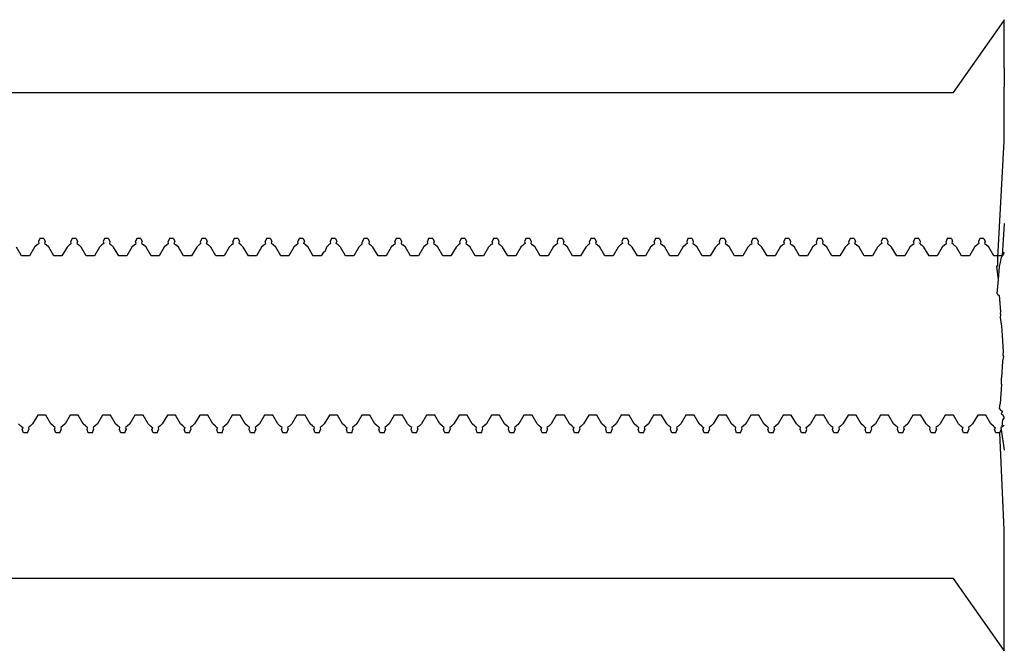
# Model space of a CAD drawing. Extents: x -1073 to 1127, y -1646 to 1793.
# Tile 37 of 39: x 58 to 88, y 1583 to 1603. Entities that reach past the tile are written whole.
import ezdxf

# ---------------------------------------------------------------- set-up
doc = ezdxf.new("R2010")
doc.units = 0
doc.layers.get('0').update_dxf_attribs({"linetype": 'CONTINUOUS'})

msp = doc.modelspace()

# ---------------------------------------------------------------- linework, layer by layer
for p, q in [((86.525, 1600.536), (88.086, 1602.763)), ((88.086, 1602.763), (88.103, 1602.787)), ((88.086, 1601.286), (88.086, 1602.763)), ((88.086, 1601.286), (88.086, 1600.718)), ((27.336, 1600.536), (86.525, 1600.536)), ((88.086, 1600.591), (88.086, 1600.718)), ((88.086, 1600.454), (88.086, 1600.591)), ((88.086, 1600.185), (88.086, 1600.454)), ((88.086, 1599.964), (88.086, 1600.185)), ((88.086, 1599.466), (88.086, 1599.964)), ((88.086, 1599.146), (88.086, 1599.466)), ((87.899, 1595.447), (88.086, 1599.036)), ((88.086, 1599.036), (88.086, 1599.146)), ((88.086, 1596.498), (88.024, 1595.495)), ((58.336, 1596.036), (58.297, 1595.937)), ((58.297, 1595.937), (58.312, 1595.881)), ((58.461, 1596.036), (58.336, 1596.036)), ((58.461, 1596.036), (58.501, 1595.937)), ((58.501, 1595.937), (58.486, 1595.881)), ((59.336, 1596.036), (59.297, 1595.937)), ((59.312, 1595.881), (59.297, 1595.937)), ((59.461, 1596.036), (59.336, 1596.036)), ((59.461, 1596.036), (59.501, 1595.937)), ((59.501, 1595.937), (59.486, 1595.881)), ((60.336, 1596.036), (60.297, 1595.937)), ((60.297, 1595.937), (60.312, 1595.881)), ((60.461, 1596.036), (60.336, 1596.036)), ((60.461, 1596.036), (60.501, 1595.937)), ((60.501, 1595.937), (60.486, 1595.881)), ((61.336, 1596.036), (61.297, 1595.937)), ((61.312, 1595.881), (61.297, 1595.937)), ((61.461, 1596.036), (61.336, 1596.036)), ((61.461, 1596.036), (61.501, 1595.937)), ((61.486, 1595.881), (61.501, 1595.937)), ((62.336, 1596.036), (62.297, 1595.937)), ((62.312, 1595.881), (62.297, 1595.937)), ((62.461, 1596.036), (62.336, 1596.036)), ((62.461, 1596.036), (62.501, 1595.937)), ((62.486, 1595.881), (62.501, 1595.937)), ((63.336, 1596.036), (63.297, 1595.937)), ((63.312, 1595.881), (63.297, 1595.937)), ((63.461, 1596.036), (63.336, 1596.036)), ((63.461, 1596.036), (63.501, 1595.937)), ((63.486, 1595.881), (63.501, 1595.937)), ((64.336, 1596.036), (64.297, 1595.937)), ((64.312, 1595.881), (64.297, 1595.937)), ((64.461, 1596.036), (64.336, 1596.036)), ((64.461, 1596.036), (64.501, 1595.937)), ((64.486, 1595.881), (64.501, 1595.937)), ((65.336, 1596.036), (65.297, 1595.937)), ((65.312, 1595.881), (65.297, 1595.937)), ((65.461, 1596.036), (65.336, 1596.036)), ((65.461, 1596.036), (65.501, 1595.937)), ((65.486, 1595.881), (65.501, 1595.937)), ((66.336, 1596.036), (66.297, 1595.937)), ((66.312, 1595.881), (66.297, 1595.937)), ((66.461, 1596.036), (66.336, 1596.036)), ((66.461, 1596.036), (66.501, 1595.937)), ((66.486, 1595.881), (66.501, 1595.937)), ((67.336, 1596.036), (67.297, 1595.937)), ((67.297, 1595.937), (67.312, 1595.881)), ((67.461, 1596.036), (67.336, 1596.036)), ((67.461, 1596.036), (67.501, 1595.937)), ((67.486, 1595.881), (67.501, 1595.937)), ((68.297, 1595.937), (68.28, 1595.913)), ((68.336, 1596.036), (68.297, 1595.937)), ((68.461, 1596.036), (68.336, 1596.036)), ((68.461, 1596.036), (68.501, 1595.937)), ((68.501, 1595.937), (68.486, 1595.881)), ((69.336, 1596.036), (69.297, 1595.937)), ((69.312, 1595.881), (69.297, 1595.937)), ((69.461, 1596.036), (69.336, 1596.036)), ((69.461, 1596.036), (69.501, 1595.937)), ((69.501, 1595.937), (69.486, 1595.881)), ((70.336, 1596.036), (70.297, 1595.937)), ((70.312, 1595.881), (70.297, 1595.937)), ((70.461, 1596.036), (70.336, 1596.036)), ((70.461, 1596.036), (70.501, 1595.937)), ((70.501, 1595.937), (70.486, 1595.881)), ((71.336, 1596.036), (71.297, 1595.937)), ((71.312, 1595.881), (71.297, 1595.937)), ((71.461, 1596.036), (71.336, 1596.036)), ((71.461, 1596.036), (71.501, 1595.937)), ((71.501, 1595.937), (71.486, 1595.881)), ((72.336, 1596.036), (72.297, 1595.937)), ((72.312, 1595.881), (72.297, 1595.937)), ((72.461, 1596.036), (72.336, 1596.036)), ((72.461, 1596.036), (72.501, 1595.937)), ((72.501, 1595.937), (72.486, 1595.881)), ((73.336, 1596.036), (73.297, 1595.937)), ((73.297, 1595.937), (73.312, 1595.881)), ((73.461, 1596.036), (73.336, 1596.036)), ((73.461, 1596.036), (73.501, 1595.937)), ((73.501, 1595.937), (73.486, 1595.881)), ((74.336, 1596.036), (74.297, 1595.937)), ((74.297, 1595.937), (74.312, 1595.881)), ((74.461, 1596.036), (74.336, 1596.036)), ((74.461, 1596.036), (74.501, 1595.937)), ((74.501, 1595.937), (74.486, 1595.881)), ((75.336, 1596.036), (75.297, 1595.937)), ((75.312, 1595.881), (75.297, 1595.937)), ((75.461, 1596.036), (75.336, 1596.036)), ((75.461, 1596.036), (75.501, 1595.937)), ((75.501, 1595.937), (75.486, 1595.881)), ((76.336, 1596.036), (76.297, 1595.937)), ((76.297, 1595.937), (76.312, 1595.881)), ((76.461, 1596.036), (76.336, 1596.036)), ((76.461, 1596.036), (76.501, 1595.937)), ((76.501, 1595.937), (76.486, 1595.881)), ((77.336, 1596.036), (77.297, 1595.937)), ((77.312, 1595.881), (77.297, 1595.937)), ((77.461, 1596.036), (77.336, 1596.036)), ((77.461, 1596.036), (77.501, 1595.937)), ((77.501, 1595.937), (77.486, 1595.881)), ((78.336, 1596.036), (78.297, 1595.937)), ((78.297, 1595.937), (78.312, 1595.881)), ((78.461, 1596.036), (78.336, 1596.036)), ((78.461, 1596.036), (78.501, 1595.937)), ((78.501, 1595.937), (78.486, 1595.881)), ((79.336, 1596.036), (79.297, 1595.937)), ((79.297, 1595.937), (79.312, 1595.881)), ((79.461, 1596.036), (79.336, 1596.036)), ((79.461, 1596.036), (79.501, 1595.937)), ((79.501, 1595.937), (79.486, 1595.881)), ((80.336, 1596.036), (80.297, 1595.937)), ((80.312, 1595.881), (80.297, 1595.937)), ((80.461, 1596.036), (80.336, 1596.036)), ((80.461, 1596.036), (80.501, 1595.937)), ((80.501, 1595.937), (80.486, 1595.881)), ((81.336, 1596.036), (81.297, 1595.937)), ((81.312, 1595.881), (81.297, 1595.937)), ((81.461, 1596.036), (81.336, 1596.036)), ((81.461, 1596.036), (81.501, 1595.937)), ((81.501, 1595.937), (81.486, 1595.881)), ((82.336, 1596.036), (82.297, 1595.937)), ((82.312, 1595.881), (82.297, 1595.937)), ((82.461, 1596.036), (82.336, 1596.036)), ((82.461, 1596.036), (82.501, 1595.937)), ((82.501, 1595.937), (82.486, 1595.881)), ((83.336, 1596.036), (83.297, 1595.937)), ((83.312, 1595.881), (83.297, 1595.937)), ((83.461, 1596.036), (83.336, 1596.036)), ((83.461, 1596.036), (83.501, 1595.937)), ((83.486, 1595.881), (83.501, 1595.937)), ((84.336, 1596.036), (84.297, 1595.937)), ((84.297, 1595.937), (84.312, 1595.881)), ((84.461, 1596.036), (84.336, 1596.036)), ((84.461, 1596.036), (84.501, 1595.937)), ((84.501, 1595.937), (84.486, 1595.881)), ((85.336, 1596.036), (85.297, 1595.937)), ((85.312, 1595.881), (85.297, 1595.937)), ((85.461, 1596.036), (85.336, 1596.036)), ((85.461, 1596.036), (85.501, 1595.937)), ((85.501, 1595.937), (85.486, 1595.881)), ((86.336, 1596.036), (86.297, 1595.937)), ((86.312, 1595.881), (86.297, 1595.937)), ((86.461, 1596.036), (86.336, 1596.036)), ((86.461, 1596.036), (86.501, 1595.937)), ((86.486, 1595.881), (86.501, 1595.937)), ((87.336, 1596.036), (87.297, 1595.937)), ((87.297, 1595.937), (87.312, 1595.881)), ((87.461, 1596.036), (87.336, 1596.036)), ((87.461, 1596.036), (87.501, 1595.937)), ((87.501, 1595.937), (87.486, 1595.881)), ((57.774, 1595.495), (57.617, 1595.766)), ((58.18, 1595.766), (58.024, 1595.495)), ((58.258, 1595.834), (58.18, 1595.766)), ((58.285, 1595.858), (58.258, 1595.834)), ((58.312, 1595.881), (58.285, 1595.858)), ((58.486, 1595.881), (58.512, 1595.858)), ((58.512, 1595.858), (58.539, 1595.834)), ((58.617, 1595.766), (58.539, 1595.834)), ((58.774, 1595.495), (58.617, 1595.766)), ((59.18, 1595.766), (59.024, 1595.495)), ((59.258, 1595.834), (59.18, 1595.766)), ((59.285, 1595.858), (59.258, 1595.834)), ((59.285, 1595.858), (59.312, 1595.881)), ((59.486, 1595.881), (59.512, 1595.858)), ((59.512, 1595.858), (59.539, 1595.834)), ((59.617, 1595.766), (59.539, 1595.834)), ((59.774, 1595.495), (59.617, 1595.766)), ((60.18, 1595.766), (60.024, 1595.495)), ((60.258, 1595.834), (60.18, 1595.766)), ((60.285, 1595.858), (60.258, 1595.834)), ((60.312, 1595.881), (60.285, 1595.858)), ((60.486, 1595.881), (60.512, 1595.858)), ((60.512, 1595.858), (60.539, 1595.834)), ((60.617, 1595.766), (60.539, 1595.834)), ((60.774, 1595.495), (60.617, 1595.766)), ((61.18, 1595.766), (61.024, 1595.495)), ((61.258, 1595.834), (61.18, 1595.766)), ((61.285, 1595.858), (61.258, 1595.834)), ((61.285, 1595.858), (61.312, 1595.881)), ((61.486, 1595.881), (61.539, 1595.834)), ((61.617, 1595.766), (61.539, 1595.834)), ((61.774, 1595.495), (61.617, 1595.766)), ((62.18, 1595.766), (62.024, 1595.495)), ((62.258, 1595.834), (62.18, 1595.766)), ((62.285, 1595.858), (62.258, 1595.834)), ((62.285, 1595.858), (62.312, 1595.881)), ((62.486, 1595.881), (62.539, 1595.834)), ((62.617, 1595.766), (62.539, 1595.834)), ((62.774, 1595.495), (62.617, 1595.766)), ((63.18, 1595.766), (63.024, 1595.495)), ((63.258, 1595.834), (63.18, 1595.766)), ((63.285, 1595.858), (63.258, 1595.834)), ((63.285, 1595.858), (63.312, 1595.881)), ((63.486, 1595.881), (63.539, 1595.834)), ((63.617, 1595.766), (63.539, 1595.834)), ((63.774, 1595.495), (63.617, 1595.766)), ((64.18, 1595.766), (64.024, 1595.495)), ((64.258, 1595.834), (64.18, 1595.766)), ((64.285, 1595.858), (64.258, 1595.834)), ((64.285, 1595.858), (64.312, 1595.881)), ((64.539, 1595.834), (64.486, 1595.881)), ((64.617, 1595.766), (64.539, 1595.834)), ((64.774, 1595.495), (64.617, 1595.766)), ((65.18, 1595.766), (65.024, 1595.495)), ((65.258, 1595.834), (65.18, 1595.766)), ((65.285, 1595.858), (65.258, 1595.834)), ((65.285, 1595.858), (65.312, 1595.881)), ((65.539, 1595.834), (65.486, 1595.881)), ((65.617, 1595.766), (65.539, 1595.834)), ((65.774, 1595.495), (65.617, 1595.766)), ((66.18, 1595.766), (66.024, 1595.495)), ((66.258, 1595.834), (66.18, 1595.766)), ((66.285, 1595.858), (66.258, 1595.834)), ((66.285, 1595.858), (66.312, 1595.881)), ((66.512, 1595.858), (66.486, 1595.881)), ((66.539, 1595.834), (66.512, 1595.858)), ((66.617, 1595.766), (66.539, 1595.834)), ((66.751, 1595.525), (66.617, 1595.766)), ((67.132, 1595.622), (67.095, 1595.612)), ((67.18, 1595.766), (67.132, 1595.622)), ((67.258, 1595.834), (67.18, 1595.766)), ((67.285, 1595.858), (67.258, 1595.834)), ((67.312, 1595.881), (67.285, 1595.858)), ((67.539, 1595.834), (67.486, 1595.881)), ((67.617, 1595.766), (67.539, 1595.834)), ((67.774, 1595.495), (67.617, 1595.766)), ((68.18, 1595.766), (68.024, 1595.495)), ((68.258, 1595.834), (68.18, 1595.766)), ((68.285, 1595.858), (68.258, 1595.834)), ((68.285, 1595.858), (68.28, 1595.913)), ((68.486, 1595.881), (68.512, 1595.858)), ((68.512, 1595.858), (68.539, 1595.834)), ((68.617, 1595.766), (68.539, 1595.834)), ((68.774, 1595.495), (68.617, 1595.766)), ((69.18, 1595.766), (69.024, 1595.495)), ((69.258, 1595.834), (69.18, 1595.766)), ((69.285, 1595.858), (69.258, 1595.834)), ((69.285, 1595.858), (69.312, 1595.881)), ((69.486, 1595.881), (69.512, 1595.858)), ((69.512, 1595.858), (69.539, 1595.834)), ((69.617, 1595.766), (69.539, 1595.834)), ((69.774, 1595.495), (69.617, 1595.766)), ((70.18, 1595.766), (70.024, 1595.495)), ((70.258, 1595.834), (70.18, 1595.766)), ((70.285, 1595.858), (70.258, 1595.834)), ((70.285, 1595.858), (70.312, 1595.881)), ((70.486, 1595.881), (70.512, 1595.858)), ((70.512, 1595.858), (70.539, 1595.834)), ((70.617, 1595.766), (70.539, 1595.834)), ((70.774, 1595.495), (70.617, 1595.766)), ((71.18, 1595.766), (71.024, 1595.495)), ((71.258, 1595.834), (71.18, 1595.766)), ((71.285, 1595.858), (71.258, 1595.834)), ((71.285, 1595.858), (71.312, 1595.881)), ((71.486, 1595.881), (71.512, 1595.858)), ((71.512, 1595.858), (71.539, 1595.834)), ((71.617, 1595.766), (71.539, 1595.834)), ((71.774, 1595.495), (71.617, 1595.766)), ((72.18, 1595.766), (72.024, 1595.495)), ((72.258, 1595.834), (72.18, 1595.766)), ((72.285, 1595.858), (72.258, 1595.834)), ((72.285, 1595.858), (72.312, 1595.881)), ((72.486, 1595.881), (72.512, 1595.858)), ((72.512, 1595.858), (72.539, 1595.834)), ((72.617, 1595.766), (72.539, 1595.834)), ((72.774, 1595.495), (72.617, 1595.766)), ((73.18, 1595.766), (73.024, 1595.495)), ((73.258, 1595.834), (73.18, 1595.766)), ((73.285, 1595.858), (73.258, 1595.834)), ((73.312, 1595.881), (73.285, 1595.858)), ((73.486, 1595.881), (73.512, 1595.858)), ((73.512, 1595.858), (73.539, 1595.834)), ((73.617, 1595.766), (73.539, 1595.834)), ((73.774, 1595.495), (73.617, 1595.766)), ((74.18, 1595.766), (74.024, 1595.495)), ((74.258, 1595.834), (74.18, 1595.766)), ((74.285, 1595.858), (74.258, 1595.834)), ((74.312, 1595.881), (74.285, 1595.858)), ((74.486, 1595.881), (74.512, 1595.858)), ((74.512, 1595.858), (74.539, 1595.834)), ((74.617, 1595.766), (74.539, 1595.834)), ((74.774, 1595.495), (74.617, 1595.766)), ((75.18, 1595.766), (75.024, 1595.495)), ((75.258, 1595.834), (75.18, 1595.766)), ((75.285, 1595.858), (75.258, 1595.834)), ((75.285, 1595.858), (75.312, 1595.881)), ((75.486, 1595.881), (75.512, 1595.858)), ((75.512, 1595.858), (75.539, 1595.834)), ((75.617, 1595.766), (75.539, 1595.834)), ((75.774, 1595.495), (75.617, 1595.766)), ((76.18, 1595.766), (76.024, 1595.495)), ((76.258, 1595.834), (76.18, 1595.766)), ((76.285, 1595.858), (76.258, 1595.834)), ((76.312, 1595.881), (76.285, 1595.858)), ((76.486, 1595.881), (76.512, 1595.858)), ((76.512, 1595.858), (76.539, 1595.834)), ((76.617, 1595.766), (76.539, 1595.834)), ((76.774, 1595.495), (76.617, 1595.766)), ((77.18, 1595.766), (77.024, 1595.495)), ((77.258, 1595.834), (77.18, 1595.766)), ((77.285, 1595.858), (77.258, 1595.834)), ((77.285, 1595.858), (77.312, 1595.881)), ((77.486, 1595.881), (77.512, 1595.858)), ((77.512, 1595.858), (77.539, 1595.834)), ((77.617, 1595.766), (77.539, 1595.834)), ((77.774, 1595.495), (77.617, 1595.766)), ((78.18, 1595.766), (78.024, 1595.495)), ((78.258, 1595.834), (78.18, 1595.766)), ((78.285, 1595.858), (78.258, 1595.834)), ((78.312, 1595.881), (78.285, 1595.858)), ((78.486, 1595.881), (78.512, 1595.858)), ((78.512, 1595.858), (78.539, 1595.834)), ((78.617, 1595.766), (78.539, 1595.834)), ((78.774, 1595.495), (78.617, 1595.766)), ((79.18, 1595.766), (79.024, 1595.495)), ((79.258, 1595.834), (79.18, 1595.766)), ((79.285, 1595.858), (79.258, 1595.834)), ((79.312, 1595.881), (79.285, 1595.858)), ((79.486, 1595.881), (79.512, 1595.858)), ((79.512, 1595.858), (79.539, 1595.834)), ((79.617, 1595.766), (79.539, 1595.834)), ((79.774, 1595.495), (79.617, 1595.766)), ((80.18, 1595.766), (80.024, 1595.495)), ((80.258, 1595.834), (80.18, 1595.766)), ((80.285, 1595.858), (80.258, 1595.834)), ((80.285, 1595.858), (80.312, 1595.881)), ((80.486, 1595.881), (80.512, 1595.858)), ((80.512, 1595.858), (80.539, 1595.834)), ((80.617, 1595.766), (80.539, 1595.834)), ((80.774, 1595.495), (80.617, 1595.766)), ((81.18, 1595.766), (81.024, 1595.495)), ((81.258, 1595.834), (81.18, 1595.766)), ((81.285, 1595.858), (81.258, 1595.834)), ((81.285, 1595.858), (81.312, 1595.881)), ((81.486, 1595.881), (81.512, 1595.858)), ((81.512, 1595.858), (81.539, 1595.834)), ((81.617, 1595.766), (81.539, 1595.834)), ((81.774, 1595.495), (81.617, 1595.766)), ((82.18, 1595.766), (82.024, 1595.495)), ((82.258, 1595.834), (82.18, 1595.766)), ((82.285, 1595.858), (82.258, 1595.834)), ((82.285, 1595.858), (82.312, 1595.881)), ((82.486, 1595.881), (82.512, 1595.858)), ((82.512, 1595.858), (82.539, 1595.834)), ((82.617, 1595.766), (82.539, 1595.834)), ((82.774, 1595.495), (82.617, 1595.766)), ((83.18, 1595.766), (83.024, 1595.495)), ((83.258, 1595.834), (83.18, 1595.766)), ((83.285, 1595.858), (83.258, 1595.834)), ((83.285, 1595.858), (83.312, 1595.881)), ((83.486, 1595.881), (83.539, 1595.834)), ((83.617, 1595.766), (83.539, 1595.834)), ((83.774, 1595.495), (83.617, 1595.766)), ((84.18, 1595.766), (84.024, 1595.495)), ((84.258, 1595.834), (84.18, 1595.766)), ((84.285, 1595.858), (84.258, 1595.834)), ((84.312, 1595.881), (84.285, 1595.858)), ((84.486, 1595.881), (84.512, 1595.858)), ((84.512, 1595.858), (84.539, 1595.834)), ((84.617, 1595.766), (84.539, 1595.834)), ((84.774, 1595.495), (84.617, 1595.766)), ((85.18, 1595.766), (85.024, 1595.495)), ((85.258, 1595.834), (85.18, 1595.766)), ((85.285, 1595.858), (85.258, 1595.834)), ((85.285, 1595.858), (85.312, 1595.881)), ((85.486, 1595.881), (85.512, 1595.858)), ((85.512, 1595.858), (85.539, 1595.834)), ((85.617, 1595.766), (85.539, 1595.834)), ((85.774, 1595.495), (85.617, 1595.766)), ((86.18, 1595.766), (86.024, 1595.495)), ((86.258, 1595.834), (86.18, 1595.766)), ((86.285, 1595.858), (86.258, 1595.834)), ((86.285, 1595.858), (86.312, 1595.881)), ((86.525, 1595.847), (86.486, 1595.881)), ((86.617, 1595.766), (86.525, 1595.847)), ((86.774, 1595.495), (86.617, 1595.766)), ((87.18, 1595.766), (87.024, 1595.495)), ((87.258, 1595.834), (87.18, 1595.766)), ((87.285, 1595.858), (87.258, 1595.834)), ((87.312, 1595.881), (87.285, 1595.858)), ((87.486, 1595.881), (87.512, 1595.858)), ((87.512, 1595.858), (87.539, 1595.834)), ((87.617, 1595.766), (87.539, 1595.834)), ((87.774, 1595.495), (87.617, 1595.766)), ((58.024, 1595.495), (57.774, 1595.495)), ((59.024, 1595.495), (58.774, 1595.495)), ((60.024, 1595.495), (59.774, 1595.495)), ((61.024, 1595.495), (60.774, 1595.495)), ((62.024, 1595.495), (61.774, 1595.495)), ((63.024, 1595.495), (62.774, 1595.495)), ((64.024, 1595.495), (63.774, 1595.495)), ((65.024, 1595.495), (64.774, 1595.495)), ((66.024, 1595.495), (65.774, 1595.495)), ((66.774, 1595.495), (66.751, 1595.525)), ((67.024, 1595.495), (66.774, 1595.495)), ((67.095, 1595.612), (67.024, 1595.495)), ((68.024, 1595.495), (67.774, 1595.495)), ((69.024, 1595.495), (68.774, 1595.495)), ((70.024, 1595.495), (69.774, 1595.495)), ((71.024, 1595.495), (70.774, 1595.495)), ((72.024, 1595.495), (71.774, 1595.495)), ((73.024, 1595.495), (72.774, 1595.495)), ((74.024, 1595.495), (73.774, 1595.495)), ((75.024, 1595.495), (74.774, 1595.495)), ((76.024, 1595.495), (75.774, 1595.495)), ((77.024, 1595.495), (76.774, 1595.495)), ((78.024, 1595.495), (77.774, 1595.495)), ((79.024, 1595.495), (78.774, 1595.495)), ((80.024, 1595.495), (79.774, 1595.495)), ((81.024, 1595.495), (80.774, 1595.495)), ((82.024, 1595.495), (81.774, 1595.495)), ((83.024, 1595.495), (82.774, 1595.495)), ((84.024, 1595.495), (83.774, 1595.495)), ((85.024, 1595.495), (84.774, 1595.495)), ((86.024, 1595.495), (85.774, 1595.495)), ((87.024, 1595.495), (86.774, 1595.495)), ((88.024, 1595.495), (87.774, 1595.495)), ((87.899, 1595.216), (87.899, 1595.447)), ((87.984, 1595.414), (87.963, 1595.293)), ((88.024, 1595.495), (87.984, 1595.414)), ((88.086, 1595.603), (88.024, 1595.495)), ((87.899, 1595.216), (87.857, 1595.165)), ((87.857, 1595.165), (87.901, 1594.767)), ((87.94, 1595.165), (87.901, 1594.767)), ((87.963, 1595.293), (87.94, 1595.165)), ((87.901, 1594.767), (87.863, 1594.333)), ((87.863, 1594.333), (87.899, 1594.302)), ((87.899, 1594.302), (87.94, 1594.266)), ((87.94, 1594.266), (87.948, 1594.16)), ((87.948, 1594.16), (87.974, 1593.764)), ((87.98, 1593.683), (87.964, 1593.591)), ((87.964, 1593.591), (88.004, 1593.328)), ((87.974, 1593.764), (87.971, 1593.714)), ((87.971, 1593.714), (87.98, 1593.683)), ((88.004, 1593.328), (88.024, 1593.036)), ((88.024, 1593.036), (88.058, 1592.529)), ((88.068, 1592.389), (88.042, 1592.246)), ((88.058, 1592.529), (88.053, 1592.436)), ((88.053, 1592.436), (88.068, 1592.389)), ((88.042, 1592.246), (88.013, 1591.726)), ((88.003, 1591.536), (88.013, 1591.726)), ((88.003, 1591.536), (87.963, 1590.925)), ((87.95, 1590.778), (87.963, 1590.925)), ((87.998, 1590.718), (87.95, 1590.778)), ((58.274, 1590.577), (58.117, 1590.307)), ((58.524, 1590.577), (58.274, 1590.577)), ((58.68, 1590.307), (58.524, 1590.577)), ((59.274, 1590.577), (59.117, 1590.307)), ((59.524, 1590.577), (59.274, 1590.577)), ((59.68, 1590.307), (59.524, 1590.577)), ((60.274, 1590.577), (60.117, 1590.307)), ((60.524, 1590.577), (60.274, 1590.577)), ((60.68, 1590.307), (60.524, 1590.577)), ((61.274, 1590.577), (61.117, 1590.307)), ((61.524, 1590.577), (61.274, 1590.577)), ((61.68, 1590.307), (61.524, 1590.577)), ((62.274, 1590.577), (62.117, 1590.307)), ((62.524, 1590.577), (62.274, 1590.577)), ((62.68, 1590.307), (62.524, 1590.577)), ((63.274, 1590.577), (63.117, 1590.307)), ((63.524, 1590.577), (63.274, 1590.577)), ((63.68, 1590.307), (63.524, 1590.577)), ((64.274, 1590.577), (64.117, 1590.307)), ((64.524, 1590.577), (64.274, 1590.577)), ((64.68, 1590.307), (64.524, 1590.577)), ((65.274, 1590.577), (65.117, 1590.307)), ((65.524, 1590.577), (65.274, 1590.577)), ((65.68, 1590.307), (65.524, 1590.577)), ((66.274, 1590.577), (66.117, 1590.307)), ((66.524, 1590.577), (66.274, 1590.577)), ((66.68, 1590.307), (66.524, 1590.577)), ((67.274, 1590.577), (67.117, 1590.307)), ((67.524, 1590.577), (67.274, 1590.577)), ((67.68, 1590.307), (67.524, 1590.577)), ((68.274, 1590.577), (68.117, 1590.307)), ((68.524, 1590.577), (68.274, 1590.577)), ((68.68, 1590.307), (68.524, 1590.577)), ((69.274, 1590.577), (69.117, 1590.307)), ((69.524, 1590.577), (69.274, 1590.577)), ((69.68, 1590.307), (69.524, 1590.577)), ((70.274, 1590.577), (70.117, 1590.307)), ((70.524, 1590.577), (70.274, 1590.577)), ((70.68, 1590.307), (70.524, 1590.577)), ((71.274, 1590.577), (71.117, 1590.307)), ((71.524, 1590.577), (71.274, 1590.577)), ((71.68, 1590.307), (71.524, 1590.577)), ((72.274, 1590.577), (72.117, 1590.307)), ((72.524, 1590.577), (72.274, 1590.577)), ((72.68, 1590.307), (72.524, 1590.577)), ((73.274, 1590.577), (73.117, 1590.307)), ((73.524, 1590.577), (73.274, 1590.577)), ((73.68, 1590.307), (73.524, 1590.577)), ((74.274, 1590.577), (74.117, 1590.307)), ((74.524, 1590.577), (74.274, 1590.577)), ((74.68, 1590.307), (74.524, 1590.577)), ((75.274, 1590.577), (75.117, 1590.307)), ((75.524, 1590.577), (75.274, 1590.577)), ((75.68, 1590.307), (75.524, 1590.577)), ((76.274, 1590.577), (76.117, 1590.307)), ((76.524, 1590.577), (76.274, 1590.577)), ((76.68, 1590.307), (76.524, 1590.577)), ((77.274, 1590.577), (77.117, 1590.307)), ((77.524, 1590.577), (77.274, 1590.577)), ((77.68, 1590.307), (77.524, 1590.577)), ((78.274, 1590.577), (78.117, 1590.307)), ((78.524, 1590.577), (78.274, 1590.577)), ((78.68, 1590.307), (78.524, 1590.577)), ((79.274, 1590.577), (79.117, 1590.307)), ((79.524, 1590.577), (79.274, 1590.577)), ((79.68, 1590.307), (79.524, 1590.577)), ((80.274, 1590.577), (80.117, 1590.307)), ((80.524, 1590.577), (80.274, 1590.577)), ((80.68, 1590.307), (80.524, 1590.577)), ((81.274, 1590.577), (81.117, 1590.307)), ((81.524, 1590.577), (81.274, 1590.577)), ((81.68, 1590.307), (81.524, 1590.577)), ((82.274, 1590.577), (82.117, 1590.307)), ((82.524, 1590.577), (82.274, 1590.577)), ((82.68, 1590.307), (82.524, 1590.577)), ((83.274, 1590.577), (83.117, 1590.307)), ((83.524, 1590.577), (83.274, 1590.577)), ((83.68, 1590.307), (83.524, 1590.577)), ((84.274, 1590.577), (84.117, 1590.307)), ((84.524, 1590.577), (84.274, 1590.577)), ((84.68, 1590.307), (84.524, 1590.577)), ((85.274, 1590.577), (85.117, 1590.307)), ((85.524, 1590.577), (85.274, 1590.577)), ((85.68, 1590.307), (85.524, 1590.577)), ((86.274, 1590.577), (86.117, 1590.307)), ((86.524, 1590.577), (86.274, 1590.577)), ((86.68, 1590.307), (86.524, 1590.577)), ((87.274, 1590.577), (87.117, 1590.307)), ((87.524, 1590.577), (87.274, 1590.577)), ((87.68, 1590.307), (87.524, 1590.577)), ((87.998, 1590.718), (88.034, 1590.672)), ((88.011, 1590.638), (88.034, 1590.672)), ((88.018, 1590.596), (88.011, 1590.638)), ((88.057, 1590.573), (88.018, 1590.596)), ((88.086, 1590.501), (88.045, 1590.438)), ((88.086, 1590.501), (88.057, 1590.573)), ((57.758, 1590.238), (57.68, 1590.307)), ((57.785, 1590.214), (57.758, 1590.238)), ((57.785, 1590.214), (57.812, 1590.191)), ((57.812, 1590.191), (57.797, 1590.135)), ((58.039, 1590.238), (57.986, 1590.191)), ((57.986, 1590.191), (58.001, 1590.135)), ((58.117, 1590.307), (58.039, 1590.238)), ((58.758, 1590.238), (58.68, 1590.307)), ((58.785, 1590.214), (58.758, 1590.238)), ((58.812, 1590.191), (58.785, 1590.214)), ((58.797, 1590.135), (58.812, 1590.191)), ((59.039, 1590.238), (58.986, 1590.191)), ((58.986, 1590.191), (59.001, 1590.135)), ((59.117, 1590.307), (59.039, 1590.238)), ((59.758, 1590.238), (59.68, 1590.307)), ((59.785, 1590.214), (59.758, 1590.238)), ((59.812, 1590.191), (59.785, 1590.214)), ((59.797, 1590.135), (59.812, 1590.191)), ((60.039, 1590.238), (59.986, 1590.191)), ((59.986, 1590.191), (60.001, 1590.135)), ((60.117, 1590.307), (60.039, 1590.238)), ((60.758, 1590.238), (60.68, 1590.307)), ((60.785, 1590.214), (60.758, 1590.238)), ((60.812, 1590.191), (60.785, 1590.214)), ((60.797, 1590.135), (60.812, 1590.191)), ((61.039, 1590.238), (60.986, 1590.191)), ((60.986, 1590.191), (61.001, 1590.135)), ((61.117, 1590.307), (61.039, 1590.238)), ((61.758, 1590.238), (61.68, 1590.307)), ((61.785, 1590.214), (61.758, 1590.238)), ((61.785, 1590.214), (61.812, 1590.191)), ((61.812, 1590.191), (61.797, 1590.135)), ((62.039, 1590.238), (61.986, 1590.191)), ((61.986, 1590.191), (62.001, 1590.135)), ((62.117, 1590.307), (62.039, 1590.238)), ((62.758, 1590.238), (62.68, 1590.307)), ((62.785, 1590.214), (62.758, 1590.238)), ((62.785, 1590.214), (62.812, 1590.191)), ((62.812, 1590.191), (62.797, 1590.135)), ((63.039, 1590.238), (62.986, 1590.191)), ((62.986, 1590.191), (63.001, 1590.135)), ((63.117, 1590.307), (63.039, 1590.238)), ((63.758, 1590.238), (63.68, 1590.307)), ((63.785, 1590.214), (63.758, 1590.238)), ((63.785, 1590.214), (63.812, 1590.191)), ((63.812, 1590.191), (63.797, 1590.135)), ((64.039, 1590.238), (63.986, 1590.191)), ((63.986, 1590.191), (64.001, 1590.135)), ((64.117, 1590.307), (64.039, 1590.238)), ((64.758, 1590.238), (64.68, 1590.307)), ((64.785, 1590.214), (64.758, 1590.238)), ((64.812, 1590.191), (64.785, 1590.214)), ((64.797, 1590.135), (64.812, 1590.191)), ((65.039, 1590.238), (64.986, 1590.191)), ((64.986, 1590.191), (65.001, 1590.135)), ((65.117, 1590.307), (65.039, 1590.238)), ((65.758, 1590.238), (65.68, 1590.307)), ((65.785, 1590.214), (65.758, 1590.238)), ((65.812, 1590.191), (65.785, 1590.214)), ((65.797, 1590.135), (65.812, 1590.191)), ((66.039, 1590.238), (65.986, 1590.191)), ((65.986, 1590.191), (66.001, 1590.135)), ((66.117, 1590.307), (66.039, 1590.238)), ((66.758, 1590.238), (66.68, 1590.307)), ((66.785, 1590.214), (66.758, 1590.238)), ((66.812, 1590.191), (66.785, 1590.214)), ((66.797, 1590.135), (66.812, 1590.191)), ((67.039, 1590.238), (66.986, 1590.191)), ((66.986, 1590.191), (67.001, 1590.135)), ((67.117, 1590.307), (67.039, 1590.238)), ((67.759, 1590.237), (67.68, 1590.307)), ((67.785, 1590.214), (67.759, 1590.237)), ((67.785, 1590.214), (67.812, 1590.191)), ((67.812, 1590.191), (67.797, 1590.135)), ((68.039, 1590.238), (67.986, 1590.191)), ((67.986, 1590.191), (68.001, 1590.135)), ((68.117, 1590.307), (68.039, 1590.238)), ((68.758, 1590.238), (68.68, 1590.307)), ((68.785, 1590.214), (68.758, 1590.238)), ((68.785, 1590.214), (68.812, 1590.191)), ((68.812, 1590.191), (68.797, 1590.135)), ((69.039, 1590.238), (68.986, 1590.191)), ((68.986, 1590.191), (69.001, 1590.135)), ((69.117, 1590.307), (69.039, 1590.238)), ((69.758, 1590.238), (69.68, 1590.307)), ((69.785, 1590.214), (69.758, 1590.238)), ((69.812, 1590.191), (69.785, 1590.214)), ((69.797, 1590.135), (69.812, 1590.191)), ((70.039, 1590.238), (69.986, 1590.191)), ((69.986, 1590.191), (70.001, 1590.135)), ((70.117, 1590.307), (70.039, 1590.238)), ((70.758, 1590.238), (70.68, 1590.307)), ((70.785, 1590.214), (70.758, 1590.238)), ((70.812, 1590.191), (70.785, 1590.214)), ((70.797, 1590.135), (70.812, 1590.191)), ((71.039, 1590.238), (70.986, 1590.191)), ((70.986, 1590.191), (71.001, 1590.135)), ((71.117, 1590.307), (71.039, 1590.238)), ((71.758, 1590.238), (71.68, 1590.307)), ((71.785, 1590.214), (71.758, 1590.238)), ((71.812, 1590.191), (71.785, 1590.214)), ((71.797, 1590.135), (71.812, 1590.191)), ((72.039, 1590.238), (71.986, 1590.191)), ((71.986, 1590.191), (72.001, 1590.135)), ((72.117, 1590.307), (72.039, 1590.238)), ((72.758, 1590.238), (72.68, 1590.307)), ((72.785, 1590.214), (72.758, 1590.238)), ((72.812, 1590.191), (72.785, 1590.214)), ((72.797, 1590.135), (72.812, 1590.191)), ((73.038, 1590.237), (72.986, 1590.191)), ((72.986, 1590.191), (73.001, 1590.135)), ((73.117, 1590.307), (73.038, 1590.237)), ((73.758, 1590.238), (73.68, 1590.307)), ((73.785, 1590.214), (73.758, 1590.238)), ((73.785, 1590.214), (73.812, 1590.191)), ((73.812, 1590.191), (73.797, 1590.135)), ((74.039, 1590.238), (73.986, 1590.191)), ((73.986, 1590.191), (74.001, 1590.135)), ((74.117, 1590.307), (74.039, 1590.238)), ((74.758, 1590.238), (74.68, 1590.307)), ((74.785, 1590.214), (74.758, 1590.238)), ((74.785, 1590.214), (74.812, 1590.191)), ((74.812, 1590.191), (74.797, 1590.135)), ((75.039, 1590.238), (74.986, 1590.191)), ((74.986, 1590.191), (75.001, 1590.135)), ((75.117, 1590.307), (75.039, 1590.238)), ((75.758, 1590.238), (75.68, 1590.307)), ((75.785, 1590.214), (75.758, 1590.238)), ((75.812, 1590.191), (75.785, 1590.214)), ((75.797, 1590.135), (75.812, 1590.191)), ((76.039, 1590.238), (75.986, 1590.191)), ((75.986, 1590.191), (76.001, 1590.135)), ((76.117, 1590.307), (76.039, 1590.238)), ((76.758, 1590.238), (76.68, 1590.307)), ((76.785, 1590.214), (76.758, 1590.238)), ((76.785, 1590.214), (76.812, 1590.191)), ((76.812, 1590.191), (76.797, 1590.135)), ((77.039, 1590.238), (76.986, 1590.191)), ((76.986, 1590.191), (77.001, 1590.135)), ((77.117, 1590.307), (77.039, 1590.238)), ((77.758, 1590.238), (77.68, 1590.307)), ((77.785, 1590.214), (77.758, 1590.238)), ((77.812, 1590.191), (77.785, 1590.214)), ((77.797, 1590.135), (77.812, 1590.191)), ((78.039, 1590.238), (77.986, 1590.191)), ((77.986, 1590.191), (78.001, 1590.135)), ((78.117, 1590.307), (78.039, 1590.238)), ((78.759, 1590.237), (78.68, 1590.307)), ((78.785, 1590.214), (78.759, 1590.237)), ((78.785, 1590.214), (78.812, 1590.191)), ((78.812, 1590.191), (78.797, 1590.135)), ((79.039, 1590.238), (78.986, 1590.191)), ((78.986, 1590.191), (79.001, 1590.135)), ((79.117, 1590.307), (79.039, 1590.238)), ((79.758, 1590.238), (79.68, 1590.307)), ((79.785, 1590.214), (79.758, 1590.238)), ((79.812, 1590.191), (79.785, 1590.214)), ((79.797, 1590.135), (79.812, 1590.191)), ((80.039, 1590.238), (79.986, 1590.191)), ((79.986, 1590.191), (80.001, 1590.135)), ((80.117, 1590.307), (80.039, 1590.238)), ((80.758, 1590.238), (80.68, 1590.307)), ((80.785, 1590.214), (80.758, 1590.238)), ((80.785, 1590.214), (80.812, 1590.191)), ((80.812, 1590.191), (80.797, 1590.135)), ((81.039, 1590.238), (80.986, 1590.191)), ((80.986, 1590.191), (81.001, 1590.135)), ((81.117, 1590.307), (81.039, 1590.238)), ((81.758, 1590.238), (81.68, 1590.307)), ((81.785, 1590.214), (81.758, 1590.238)), ((81.812, 1590.191), (81.785, 1590.214)), ((81.797, 1590.135), (81.812, 1590.191)), ((81.986, 1590.191), (82.117, 1590.307)), ((82.001, 1590.135), (81.986, 1590.191)), ((82.758, 1590.238), (82.68, 1590.307)), ((82.785, 1590.214), (82.758, 1590.238)), ((82.812, 1590.191), (82.785, 1590.214)), ((82.797, 1590.135), (82.812, 1590.191)), ((83.039, 1590.238), (82.986, 1590.191)), ((82.986, 1590.191), (83.001, 1590.135)), ((83.117, 1590.307), (83.039, 1590.238)), ((83.758, 1590.238), (83.68, 1590.307)), ((83.785, 1590.214), (83.758, 1590.238)), ((83.785, 1590.214), (83.812, 1590.191)), ((83.812, 1590.191), (83.797, 1590.135)), ((84.038, 1590.237), (83.986, 1590.191)), ((83.986, 1590.191), (84.001, 1590.135)), ((84.117, 1590.307), (84.038, 1590.237)), ((84.758, 1590.238), (84.68, 1590.307)), ((84.785, 1590.214), (84.758, 1590.238)), ((84.812, 1590.191), (84.785, 1590.214)), ((84.797, 1590.135), (84.812, 1590.191)), ((85.039, 1590.238), (84.986, 1590.191)), ((84.986, 1590.191), (85.001, 1590.135)), ((85.117, 1590.307), (85.039, 1590.238)), ((85.758, 1590.238), (85.68, 1590.307)), ((85.785, 1590.214), (85.758, 1590.238)), ((85.812, 1590.191), (85.785, 1590.214)), ((85.797, 1590.135), (85.812, 1590.191)), ((86.039, 1590.238), (85.986, 1590.191)), ((85.986, 1590.191), (86.001, 1590.135)), ((86.117, 1590.307), (86.039, 1590.238)), ((86.758, 1590.238), (86.68, 1590.307)), ((86.785, 1590.214), (86.758, 1590.238)), ((86.785, 1590.214), (86.812, 1590.191)), ((86.812, 1590.191), (86.797, 1590.135)), ((87.039, 1590.238), (86.986, 1590.191)), ((86.986, 1590.191), (87.001, 1590.135)), ((87.117, 1590.307), (87.039, 1590.238)), ((87.758, 1590.238), (87.68, 1590.307)), ((87.785, 1590.214), (87.758, 1590.238)), ((87.785, 1590.214), (87.812, 1590.191)), ((87.812, 1590.191), (87.797, 1590.135)), ((88.032, 1590.219), (87.987, 1590.185)), ((87.987, 1590.185), (88.001, 1590.135)), ((88.032, 1590.219), (88.045, 1590.438)), ((88.086, 1590.261), (88.032, 1590.219)), ((57.836, 1590.036), (57.797, 1590.135)), ((57.961, 1590.036), (57.836, 1590.036)), ((57.961, 1590.036), (58.001, 1590.135)), ((58.836, 1590.036), (58.797, 1590.135)), ((58.961, 1590.036), (58.836, 1590.036)), ((58.961, 1590.036), (59.001, 1590.135)), ((59.836, 1590.036), (59.797, 1590.135)), ((59.961, 1590.036), (59.836, 1590.036)), ((59.961, 1590.036), (60.001, 1590.135)), ((60.836, 1590.036), (60.797, 1590.135)), ((60.961, 1590.036), (60.836, 1590.036)), ((60.961, 1590.036), (61.001, 1590.135)), ((61.836, 1590.036), (61.797, 1590.135)), ((61.961, 1590.036), (61.836, 1590.036)), ((61.961, 1590.036), (62.001, 1590.135)), ((62.836, 1590.036), (62.797, 1590.135)), ((62.961, 1590.036), (62.836, 1590.036)), ((62.961, 1590.036), (63.001, 1590.135)), ((63.836, 1590.036), (63.797, 1590.135)), ((63.961, 1590.036), (63.836, 1590.036)), ((63.961, 1590.036), (64.001, 1590.135)), ((64.836, 1590.036), (64.797, 1590.135)), ((64.961, 1590.036), (64.836, 1590.036)), ((64.961, 1590.036), (65.001, 1590.135)), ((65.836, 1590.036), (65.797, 1590.135)), ((65.961, 1590.036), (65.836, 1590.036)), ((65.961, 1590.036), (66.001, 1590.135)), ((66.836, 1590.036), (66.797, 1590.135)), ((66.961, 1590.036), (66.836, 1590.036)), ((66.961, 1590.036), (67.001, 1590.135)), ((67.836, 1590.036), (67.797, 1590.135)), ((67.961, 1590.036), (67.836, 1590.036)), ((67.961, 1590.036), (68.001, 1590.135)), ((68.836, 1590.036), (68.797, 1590.135)), ((68.961, 1590.036), (68.836, 1590.036)), ((68.961, 1590.036), (69.001, 1590.135)), ((69.836, 1590.036), (69.797, 1590.135)), ((69.961, 1590.036), (69.836, 1590.036)), ((69.961, 1590.036), (70.001, 1590.135)), ((70.836, 1590.036), (70.797, 1590.135)), ((70.961, 1590.036), (70.836, 1590.036)), ((70.961, 1590.036), (71.001, 1590.135)), ((71.836, 1590.036), (71.797, 1590.135)), ((71.961, 1590.036), (71.836, 1590.036)), ((71.961, 1590.036), (72.001, 1590.135)), ((72.836, 1590.036), (72.797, 1590.135)), ((72.961, 1590.036), (72.836, 1590.036)), ((72.961, 1590.036), (73.001, 1590.135)), ((73.836, 1590.036), (73.797, 1590.135)), ((73.961, 1590.036), (73.836, 1590.036)), ((73.961, 1590.036), (74.001, 1590.135)), ((74.836, 1590.036), (74.797, 1590.135)), ((74.961, 1590.036), (74.836, 1590.036)), ((74.961, 1590.036), (75.001, 1590.135)), ((75.836, 1590.036), (75.797, 1590.135)), ((75.961, 1590.036), (75.836, 1590.036)), ((75.961, 1590.036), (76.001, 1590.135)), ((76.836, 1590.036), (76.797, 1590.135)), ((76.961, 1590.036), (76.836, 1590.036)), ((76.961, 1590.036), (77.001, 1590.135)), ((77.836, 1590.036), (77.797, 1590.135)), ((77.961, 1590.036), (77.836, 1590.036)), ((77.961, 1590.036), (78.001, 1590.135)), ((78.836, 1590.036), (78.797, 1590.135)), ((78.961, 1590.036), (78.836, 1590.036)), ((78.961, 1590.036), (79.001, 1590.135)), ((79.836, 1590.036), (79.797, 1590.135)), ((79.961, 1590.036), (79.836, 1590.036)), ((79.961, 1590.036), (80.001, 1590.135)), ((80.836, 1590.036), (80.797, 1590.135)), ((80.961, 1590.036), (80.836, 1590.036)), ((80.961, 1590.036), (81.001, 1590.135)), ((81.836, 1590.036), (81.797, 1590.135)), ((81.961, 1590.036), (81.836, 1590.036)), ((81.961, 1590.036), (82.001, 1590.135)), ((82.836, 1590.036), (82.797, 1590.135)), ((82.961, 1590.036), (82.836, 1590.036)), ((82.961, 1590.036), (83.001, 1590.135)), ((83.836, 1590.036), (83.797, 1590.135)), ((83.961, 1590.036), (83.836, 1590.036)), ((83.961, 1590.036), (84.001, 1590.135)), ((84.836, 1590.036), (84.797, 1590.135)), ((84.961, 1590.036), (84.836, 1590.036)), ((84.961, 1590.036), (85.001, 1590.135)), ((85.836, 1590.036), (85.797, 1590.135)), ((85.961, 1590.036), (85.836, 1590.036)), ((85.961, 1590.036), (86.001, 1590.135)), ((86.836, 1590.036), (86.797, 1590.135)), ((86.961, 1590.036), (86.836, 1590.036)), ((86.961, 1590.036), (87.001, 1590.135)), ((87.836, 1590.036), (87.797, 1590.135)), ((87.961, 1590.036), (87.836, 1590.036)), ((87.961, 1590.036), (88.001, 1590.135)), ((88.086, 1587.036), (87.961, 1590.036)), ((88.001, 1590.135), (88.086, 1589.498)), ((88.086, 1586.926), (88.086, 1587.036)), ((88.086, 1586.606), (88.086, 1586.926)), ((88.086, 1586.109), (88.086, 1586.606)), ((88.086, 1585.888), (88.086, 1586.109)), ((88.086, 1585.619), (88.086, 1585.888)), ((88.086, 1585.481), (88.086, 1585.619)), ((86.525, 1585.536), (27.336, 1585.536)), ((88.086, 1583.31), (86.525, 1585.536)), ((88.086, 1585.355), (88.086, 1585.481)), ((88.086, 1584.786), (88.086, 1585.355)), ((88.086, 1583.31), (88.086, 1584.786)), ((88.103, 1583.286), (88.086, 1583.31))]:
    msp.add_line(p, q)

doc.saveas('drawing.dxf')
